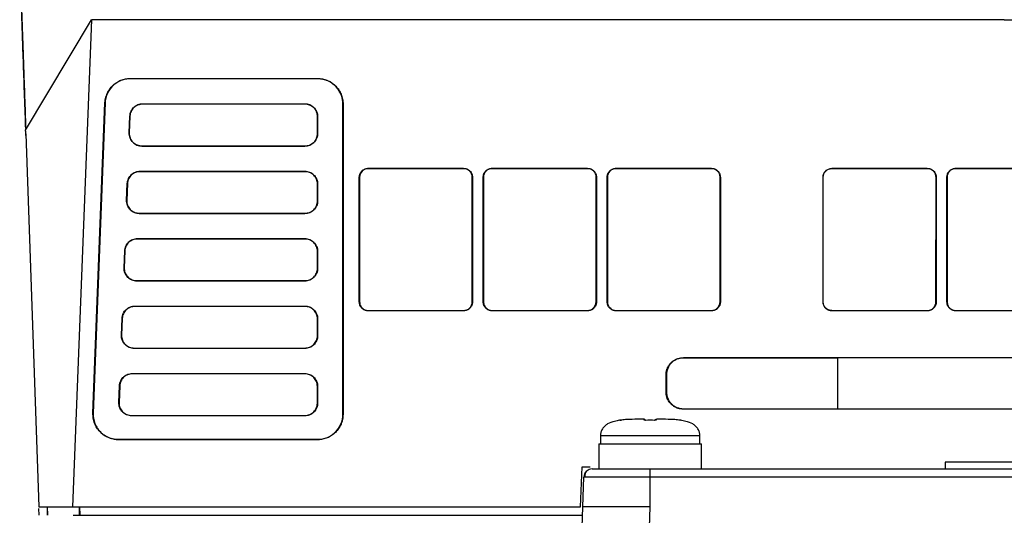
# Model space of a CAD drawing. Header units: millimetres. Extents: x -1111 to 1147, y -743 to 1146.
# Tile 48 of 203: x 102 to 219, y -486 to -428. Entities that reach past the tile are written whole.
import ezdxf

# ---------------------------------------------------------------- set-up
doc = ezdxf.new("R2010")
doc.units = ezdxf.units.MM

msp = doc.modelspace()

# ---------------------------------------------------------------- linework, layer by layer
at = {"color": 7, "linetype": 'Continuous', "lineweight": 25}
for p, q in [((103.004, -440.695), (110.825, -427.578)), ((110.825, -427.578), (108.599, -485.393)), ((219.102, -427.578), (110.825, -427.578)), ((219.102, -427.578), (327.38, -427.578)), ((115.443, -434.561), (137.652, -434.561)), ((115.443, -434.578), (115.443, -434.561)), ((137.652, -434.578), (115.443, -434.578)), ((137.652, -434.561), (137.652, -434.578)), ((111.011, -474.277), (112.428, -437.462)), ((112.446, -437.463), (111.028, -474.277)), ((112.428, -437.462), (112.446, -437.463)), ((116.887, -437.578), (136.152, -437.578)), ((116.887, -437.584), (116.887, -437.578)), ((136.152, -437.584), (116.887, -437.584)), ((136.152, -437.578), (136.152, -437.584)), ((140.652, -474.393), (140.652, -437.578)), ((140.652, -437.578), (140.669, -437.578)), ((140.669, -437.578), (140.669, -474.393)), ((115.311, -441.021), (115.388, -439.021)), ((115.395, -439.021), (115.319, -441.021)), ((115.395, -439.021), (115.388, -439.021)), ((137.644, -441.078), (137.645, -439.078)), ((137.645, -439.078), (137.652, -439.078)), ((137.652, -439.078), (137.652, -441.078)), ((103.054, -441.132), (104.599, -485.393)), ((103.061, -441.339), (103.054, -441.132)), ((115.311, -441.021), (115.319, -441.021)), ((137.652, -441.078), (137.644, -441.078)), ((116.81, -442.578), (116.81, -442.57)), ((116.81, -442.57), (136.152, -442.57)), ((136.152, -442.578), (116.81, -442.578)), ((136.152, -442.57), (136.152, -442.578)), ((116.579, -445.578), (136.152, -445.578)), ((116.579, -445.589), (116.579, -445.578)), ((136.152, -445.589), (116.579, -445.589)), ((136.152, -445.578), (136.152, -445.589)), ((143.652, -445.22), (154.972, -445.22)), ((143.652, -445.248), (143.652, -445.22)), ((154.972, -445.248), (143.652, -445.248)), ((154.972, -445.22), (154.972, -445.248)), ((158.352, -445.22), (169.672, -445.22)), ((158.352, -445.248), (158.352, -445.22)), ((169.672, -445.248), (158.352, -445.248)), ((169.672, -445.22), (169.672, -445.248)), ((173.052, -445.22), (184.372, -445.22)), ((173.052, -445.248), (173.052, -445.22)), ((184.372, -445.248), (173.052, -445.248)), ((184.372, -445.22), (184.372, -445.248)), ((198.652, -445.22), (209.972, -445.22)), ((198.652, -445.241), (198.652, -445.22)), ((209.972, -445.241), (198.652, -445.241)), ((209.972, -445.22), (209.972, -445.241)), ((213.352, -445.22), (224.672, -445.22)), ((213.352, -445.241), (213.352, -445.22)), ((224.672, -445.241), (213.352, -445.241)), ((115.003, -449.021), (115.08, -447.021)), ((115.091, -447.021), (115.016, -449.021)), ((115.091, -447.021), (115.08, -447.021)), ((137.639, -449.078), (137.64, -447.078)), ((137.64, -447.078), (137.652, -447.078)), ((137.652, -447.078), (137.652, -449.078)), ((142.599, -461.073), (142.599, -446.273)), ((142.599, -446.273), (142.628, -446.273)), ((142.628, -446.273), (142.637, -461.073)), ((155.987, -461.073), (155.996, -446.273)), ((155.996, -446.273), (156.024, -446.273)), ((156.024, -446.273), (156.024, -461.073)), ((157.299, -461.073), (157.299, -446.273)), ((157.299, -446.273), (157.328, -446.273)), ((157.328, -446.273), (157.337, -461.073)), ((170.687, -461.073), (170.696, -446.273)), ((170.696, -446.273), (170.724, -446.273)), ((170.724, -446.273), (170.724, -461.073)), ((171.999, -461.073), (171.999, -446.273)), ((171.999, -446.273), (172.028, -446.273)), ((172.028, -446.273), (172.037, -461.073)), ((185.387, -461.073), (185.396, -446.273)), ((185.396, -446.273), (185.424, -446.273)), ((185.424, -446.273), (185.424, -461.073)), ((197.599, -461.073), (197.599, -446.273)), ((197.599, -446.273), (197.62, -446.273)), ((197.629, -461.073), (197.62, -446.273)), ((210.994, -461.073), (211.003, -446.273)), ((211.003, -446.273), (211.024, -446.273)), ((211.024, -446.273), (211.024, -461.073)), ((212.299, -461.073), (212.299, -446.273)), ((212.299, -446.273), (212.32, -446.273)), ((212.32, -446.273), (212.329, -461.073)), ((115.003, -449.021), (115.016, -449.021)), ((137.652, -449.078), (137.639, -449.078)), ((116.502, -450.578), (116.502, -450.565)), ((116.502, -450.565), (136.152, -450.565)), ((136.152, -450.578), (116.502, -450.578)), ((136.152, -450.565), (136.152, -450.578)), ((116.271, -453.578), (136.152, -453.578)), ((116.271, -453.594), (116.271, -453.578)), ((136.152, -453.594), (116.271, -453.594)), ((136.152, -453.578), (136.152, -453.594)), ((114.695, -457.021), (114.772, -455.021)), ((114.788, -455.021), (114.713, -457.021)), ((114.788, -455.021), (114.772, -455.021)), ((137.634, -457.078), (137.635, -455.078)), ((137.635, -455.078), (137.652, -455.078)), ((137.652, -455.078), (137.652, -457.078)), ((114.695, -457.021), (114.713, -457.021)), ((137.652, -457.078), (137.634, -457.078)), ((116.194, -458.578), (116.194, -458.56)), ((116.194, -458.56), (136.152, -458.56)), ((136.152, -458.578), (116.194, -458.578)), ((136.152, -458.56), (136.152, -458.578)), ((142.637, -461.073), (142.599, -461.073)), ((156.024, -461.073), (155.987, -461.073)), ((157.337, -461.073), (157.299, -461.073)), ((170.724, -461.073), (170.687, -461.073)), ((172.037, -461.073), (171.999, -461.073)), ((185.424, -461.073), (185.387, -461.073)), ((197.629, -461.073), (197.599, -461.073)), ((211.024, -461.073), (210.994, -461.073)), ((212.329, -461.073), (212.299, -461.073)), ((115.963, -461.578), (136.152, -461.578)), ((115.963, -461.599), (115.963, -461.578)), ((136.152, -461.599), (115.963, -461.599)), ((136.152, -461.578), (136.152, -461.599)), ((143.652, -462.125), (143.652, -462.087)), ((143.652, -462.087), (154.972, -462.087)), ((154.972, -462.125), (143.652, -462.125)), ((154.972, -462.087), (154.972, -462.125)), ((158.352, -462.125), (158.352, -462.087)), ((158.352, -462.087), (169.672, -462.087)), ((169.672, -462.125), (158.352, -462.125)), ((169.672, -462.087), (169.672, -462.125)), ((173.052, -462.125), (173.052, -462.087)), ((173.052, -462.087), (184.372, -462.087)), ((184.372, -462.125), (173.052, -462.125)), ((184.372, -462.087), (184.372, -462.125)), ((198.652, -462.125), (198.652, -462.094)), ((198.652, -462.094), (209.972, -462.094)), ((209.972, -462.125), (198.652, -462.125)), ((209.972, -462.094), (209.972, -462.125)), ((213.352, -462.125), (213.352, -462.094)), ((213.352, -462.094), (224.672, -462.094)), ((224.672, -462.125), (213.352, -462.125)), ((114.387, -465.021), (114.464, -463.021)), ((114.485, -463.022), (114.41, -465.022)), ((114.485, -463.022), (114.464, -463.021)), ((137.629, -465.078), (137.63, -463.078)), ((137.63, -463.078), (137.652, -463.078)), ((137.652, -463.078), (137.652, -465.078)), ((114.387, -465.021), (114.41, -465.022)), ((137.652, -465.078), (137.629, -465.078)), ((115.886, -466.578), (115.886, -466.555)), ((115.886, -466.555), (136.152, -466.555)), ((136.152, -466.578), (115.886, -466.578)), ((136.152, -466.555), (136.152, -466.578)), ((181.034, -467.684), (257.034, -467.684)), ((181.034, -467.726), (181.034, -467.684)), ((199.329, -467.726), (181.034, -467.726)), ((238.876, -467.718), (199.329, -467.718)), ((199.329, -467.718), (199.329, -473.747)), ((115.655, -469.578), (136.152, -469.578)), ((115.655, -469.604), (115.655, -469.578)), ((136.152, -469.604), (115.655, -469.604)), ((136.152, -469.578), (136.152, -469.604)), ((178.982, -471.734), (178.982, -469.735)), ((179.024, -469.735), (178.982, -469.735)), ((179.024, -469.735), (179.026, -471.734)), ((114.079, -473.021), (114.156, -471.021)), ((114.182, -471.022), (114.106, -473.022)), ((114.182, -471.022), (114.156, -471.021)), ((137.624, -473.078), (137.626, -471.078)), ((137.626, -471.078), (137.652, -471.078)), ((137.652, -471.078), (137.652, -473.078)), ((179.026, -471.734), (178.982, -471.734)), ((114.079, -473.021), (114.106, -473.022)), ((137.652, -473.078), (137.624, -473.078)), ((181.034, -473.785), (181.034, -473.74)), ((181.034, -473.74), (199.329, -473.74)), ((257.034, -473.785), (181.034, -473.785)), ((199.329, -473.747), (238.876, -473.747)), ((111.028, -474.277), (111.011, -474.277)), ((115.578, -474.578), (115.578, -474.55)), ((115.578, -474.55), (136.152, -474.55)), ((136.152, -474.578), (115.578, -474.578)), ((136.152, -474.55), (136.152, -474.578)), ((140.669, -474.393), (140.652, -474.393)), ((176.304, -474.983), (176.25, -474.983)), ((176.309, -474.983), (176.251, -474.983)), ((177.946, -474.983), (177.888, -474.983)), ((177.945, -474.983), (177.89, -474.983)), ((114.026, -477.41), (114.026, -477.393)), ((114.026, -477.393), (137.652, -477.393)), ((137.652, -477.41), (114.026, -477.41)), ((137.652, -477.393), (137.652, -477.41)), ((171.197, -476.955), (171.197, -477.893)), ((182.997, -477.893), (182.997, -476.955)), ((170.997, -477.893), (170.997, -480.893)), ((170.997, -477.893), (183.197, -477.893)), ((183.197, -480.893), (183.197, -477.893)), ((168.852, -485.393), (169.018, -480.643)), ((169.018, -480.643), (169.98, -480.643)), ((177.097, -480.893), (261.107, -480.893)), ((177.097, -481.858), (177.097, -480.893)), ((212.102, -480.093), (212.102, -480.894)), ((169.102, -485.393), (169.226, -481.858)), ((177.097, -485.393), (177.097, -481.858)), ((261.107, -481.858), (177.097, -481.858)), ((104.599, -485.393), (108.599, -485.393)), ((104.634, -486.393), (104.605, -485.568)), ((105.625, -486.128), (105.599, -485.393)), ((105.625, -486.393), (105.625, -485.393)), ((105.66, -486.393), (105.625, -485.393)), ((108.599, -485.393), (168.852, -485.393)), ((109.404, -485.393), (109.457, -486.393)), ((109.449, -486.393), (109.404, -485.393)), ((109.404, -486.393), (109.404, -485.393)), ((168.872, -491.97), (169.102, -485.393)), ((176.877, -491.691), (177.097, -485.393)), ((108.652, -486.393), (169.067, -486.393))]:
    msp.add_line(p, q, dxfattribs=at)
at = {"color": 250, "linetype": 'Continuous', "lineweight": 25}
for p, q in [((180.724, -475.118), (180.713, -475.122)), ((182.997, -476.955), (171.197, -476.955))]:
    msp.add_line(p, q, dxfattribs=at)
at = {"color": 7, "linetype": 'Continuous', "lineweight": 25, "flags": 128}
for points in [[(176.574, -475.122), (176.575, -475.12), (176.575, -475.118), (176.576, -475.118), (176.576, -475.118)], [(177.62, -475.122), (177.62, -475.12), (177.619, -475.118), (177.618, -475.118), (177.618, -475.118)], [(170.225, -480.893), (170.034, -480.911), (169.863, -480.961)]]:
    msp.add_lwpolyline(points, dxfattribs=at)
at = {"color": 7, "linetype": 'Continuous', "lineweight": 25}
for centre, radius, start, end in [((173.507, -475.313), 0.2, 71.51196, 100.65721), ((170.225, -481.893), 1, 130.24451, 178)]:
    msp.add_arc(centre, radius, start, end, dxfattribs=at)
at = {"color": 250, "linetype": 'Continuous', "lineweight": 25}
for centre, radius, start, end in [((176.411, -475.281), 0.195, 60.64115, 93.31371), ((177.783, -475.281), 0.195, 86.68756, 118.91256), ((180.673, -475.317), 0.2, 78.30868, 86.27611)]:
    msp.add_arc(centre, radius, start, end, dxfattribs=at)
at = {"color": 7, "linetype": 'Continuous', "lineweight": 25}
for points, knots in [([(102.317, -420.04), (102.321, -420.163), (102.33, -420.407), (102.343, -420.788), (102.357, -421.179), (102.371, -421.581), (102.385, -421.994), (102.4, -422.417), (102.415, -422.852), (102.431, -423.297), (102.447, -423.752), (102.463, -424.219), (102.48, -424.696), (102.497, -425.184), (102.514, -425.683), (102.532, -426.192), (102.55, -426.712), (102.569, -427.243), (102.588, -427.785), (102.612, -428.494), (102.644, -429.385), (102.682, -430.474), (102.721, -431.599), (102.762, -432.761), (102.803, -433.96), (102.846, -435.196), (102.891, -436.467), (102.936, -437.776), (102.983, -439.118), (103.016, -440.044), (103.032, -440.507)], [0, 0, 0, 0, 0.0273652, 0.0547303, 0.0820955, 0.1094607, 0.1368259, 0.164191, 0.1915563, 0.2189215, 0.2462867, 0.273652, 0.3010174, 0.3283827, 0.3557482, 0.3831136, 0.4104792, 0.4378447, 0.4652104, 0.4925761, 0.5433198, 0.5940634, 0.6448069, 0.6955501, 0.746293, 0.7970355, 0.8477775, 0.8985189, 0.9492598, 1, 1, 1, 1]), ([(103.032, -440.507), (103.029, -440.426), (102.976, -438.913), (102.879, -436.137), (102.749, -432.407), (102.651, -429.601), (102.561, -427.017), (102.478, -424.651), (102.406, -422.602), (102.356, -421.163), (102.336, -420.588), (102.327, -420.326)], [0, 0, 0, 0, 0.0086714, 0.1631288, 0.3175862, 0.4720436, 0.549269, 0.7037264, 0.8581838, 0.9354092, 1, 1, 1, 1]), ([(112.428, -437.462), (112.431, -437.406), (112.437, -437.293), (112.458, -437.126), (112.488, -436.96), (112.527, -436.797), (112.575, -436.636), (112.632, -436.478), (112.752, -436.195), (112.975, -435.807), (113.358, -435.371), (113.81, -435.017), (114.234, -434.801), (114.593, -434.677), (114.871, -434.61), (115.156, -434.569), (115.347, -434.564), (115.443, -434.561)], [0, 0, 0, 0, 0.0367561, 0.0732269, 0.1095258, 0.1457681, 0.1820695, 0.218545, 0.2553081, 0.3813087, 0.5070822, 0.629471, 0.7519152, 0.8140416, 0.8757209, 0.9375195, 1, 1, 1, 1]), ([(115.443, -434.578), (115.134, -434.578), (114.795, -434.627), (114.111, -434.866), (113.766, -435.059), (113.163, -435.588), (112.906, -435.925), (112.555, -436.67), (112.461, -437.075), (112.446, -437.463)], [0, 0, 0, 0, 0.25, 0.25, 0.5, 0.5, 0.75, 0.75, 1, 1, 1, 1]), ([(137.652, -434.561), (137.71, -434.562), (137.826, -434.564), (137.998, -434.579), (138.169, -434.603), (138.337, -434.638), (138.504, -434.682), (138.669, -434.736), (138.962, -434.85), (139.366, -435.069), (139.821, -435.452), (140.192, -435.909), (140.417, -436.341), (140.548, -436.708), (140.618, -436.993), (140.661, -437.284), (140.667, -437.48), (140.669, -437.578)], [0, 0, 0, 0, 0.03678573, 0.07327097, 0.10957559, 0.14582127, 0.18213028, 0.21862424, 0.25542296, 0.38148536, 0.50735351, 0.62963215, 0.75199339, 0.81409773, 0.87573918, 0.93751031, 1, 1, 1, 1]), ([(140.652, -437.578), (140.652, -437.261), (140.601, -436.913), (140.348, -436.212), (140.145, -435.86), (139.588, -435.25), (139.235, -434.996), (138.463, -434.66), (138.046, -434.578), (137.652, -434.578)], [0, 0, 0, 0, 0.25, 0.25, 0.5, 0.5, 0.75, 0.75, 1, 1, 1, 1]), ([(115.388, -439.021), (115.395, -438.827), (115.442, -438.624), (115.618, -438.252), (115.747, -438.083), (116.048, -437.819), (116.221, -437.722), (116.563, -437.603), (116.732, -437.578), (116.887, -437.578)], [0, 0, 0, 0, 0.25, 0.25, 0.5, 0.5, 0.75, 0.75, 1, 1, 1, 1]), ([(116.887, -437.584), (116.694, -437.584), (116.506, -437.621), (116.24, -437.728), (116.156, -437.772), (115.996, -437.875), (115.92, -437.936), (115.714, -438.133), (115.602, -438.293), (115.447, -438.639), (115.402, -438.829), (115.395, -439.021)], [0, 0, 0, 0, 0.25, 0.25, 0.375, 0.375, 0.5, 0.5, 0.75, 0.75, 1, 1, 1, 1]), ([(136.152, -437.578), (136.31, -437.578), (136.484, -437.604), (136.835, -437.73), (137.011, -437.832), (137.316, -438.11), (137.443, -438.287), (137.611, -438.673), (137.652, -438.881), (137.652, -439.078)], [0, 0, 0, 0, 0.25, 0.25, 0.5, 0.5, 0.75, 0.75, 1, 1, 1, 1]), ([(137.645, -439.078), (137.645, -438.98), (137.635, -438.883), (137.598, -438.692), (137.569, -438.597), (137.494, -438.416), (137.448, -438.331), (137.34, -438.168), (137.277, -438.091), (137.071, -437.885), (136.904, -437.773), (136.545, -437.624), (136.349, -437.584), (136.152, -437.584)], [0, 0, 0, 0, 0.125, 0.125, 0.25, 0.25, 0.375, 0.375, 0.5, 0.5, 0.75, 0.75, 1, 1, 1, 1]), ([(103.032, -440.507), (103.032, -440.515), (103.032, -440.53), (103.029, -440.562), (103.023, -440.6), (103.015, -440.644), (103.008, -440.678), (103.004, -440.695)], [0, 0, 0, 0, 0.2006917, 0.3995306, 0.5980286, 0.7976944, 1, 1, 1, 1]), ([(103.054, -441.132), (103.052, -441.105), (103.05, -441.051), (103.045, -440.973), (103.037, -440.897), (103.028, -440.824), (103.017, -440.756), (103.009, -440.715), (103.004, -440.695)], [0, 0, 0, 0, 0.1569449, 0.3184369, 0.4840461, 0.6532532, 0.8254594, 1, 1, 1, 1]), ([(116.81, -442.578), (116.647, -442.578), (116.469, -442.552), (116.109, -442.419), (115.93, -442.311), (115.622, -442.019), (115.496, -441.834), (115.337, -441.434), (115.303, -441.22), (115.311, -441.021)], [0, 0, 0, 0, 0.25, 0.25, 0.5, 0.5, 0.75, 0.75, 1, 1, 1, 1]), ([(115.319, -441.021), (115.315, -441.122), (115.321, -441.221), (115.354, -441.418), (115.38, -441.516), (115.451, -441.703), (115.496, -441.792), (115.603, -441.96), (115.666, -442.04), (115.873, -442.256), (116.041, -442.372), (116.408, -442.528), (116.608, -442.57), (116.81, -442.57)], [0, 0, 0, 0, 0.125, 0.125, 0.25, 0.25, 0.375, 0.375, 0.5, 0.5, 0.75, 0.75, 1, 1, 1, 1]), ([(137.652, -441.078), (137.652, -441.276), (137.611, -441.484), (137.443, -441.87), (137.316, -442.047), (137.011, -442.325), (136.835, -442.427), (136.484, -442.553), (136.31, -442.578), (136.152, -442.578)], [0, 0, 0, 0, 0.25, 0.25, 0.5, 0.5, 0.75, 0.75, 1, 1, 1, 1]), ([(136.152, -442.57), (136.25, -442.57), (136.347, -442.56), (136.538, -442.522), (136.632, -442.494), (136.813, -442.419), (136.898, -442.373), (137.06, -442.265), (137.137, -442.202), (137.344, -441.996), (137.455, -441.83), (137.604, -441.471), (137.644, -441.275), (137.644, -441.078)], [0, 0, 0, 0, 0.125, 0.125, 0.25, 0.25, 0.375, 0.375, 0.5, 0.5, 0.75, 0.75, 1, 1, 1, 1]), ([(115.08, -447.021), (115.087, -446.827), (115.135, -446.624), (115.31, -446.252), (115.439, -446.083), (115.74, -445.819), (115.913, -445.722), (116.255, -445.603), (116.424, -445.578), (116.579, -445.578)], [0, 0, 0, 0, 0.25, 0.25, 0.5, 0.5, 0.75, 0.75, 1, 1, 1, 1]), ([(116.579, -445.589), (116.387, -445.589), (116.199, -445.626), (115.934, -445.733), (115.85, -445.776), (115.691, -445.879), (115.615, -445.939), (115.41, -446.137), (115.298, -446.296), (115.143, -446.641), (115.099, -446.83), (115.091, -447.021)], [0, 0, 0, 0, 0.25, 0.25, 0.375, 0.375, 0.5, 0.5, 0.75, 0.75, 1, 1, 1, 1]), ([(136.152, -445.578), (136.31, -445.578), (136.484, -445.604), (136.835, -445.73), (137.011, -445.832), (137.316, -446.11), (137.443, -446.287), (137.611, -446.673), (137.652, -446.881), (137.652, -447.078)], [0, 0, 0, 0, 0.25, 0.25, 0.5, 0.5, 0.75, 0.75, 1, 1, 1, 1]), ([(137.64, -447.078), (137.64, -446.98), (137.631, -446.883), (137.593, -446.693), (137.564, -446.599), (137.49, -446.418), (137.444, -446.333), (137.336, -446.171), (137.273, -446.094), (137.068, -445.888), (136.902, -445.777), (136.544, -445.629), (136.348, -445.589), (136.152, -445.589)], [0, 0, 0, 0, 0.125, 0.125, 0.25, 0.25, 0.375, 0.375, 0.5, 0.5, 0.75, 0.75, 1, 1, 1, 1]), ([(142.599, -446.273), (142.6, -446.238), (142.602, -446.168), (142.618, -446.064), (142.644, -445.963), (142.692, -445.832), (142.775, -445.677), (142.909, -445.518), (143.069, -445.388), (143.25, -445.293), (143.447, -445.231), (143.583, -445.224), (143.652, -445.22)], [0, 0, 0, 0, 0.0637366, 0.1268372, 0.1899381, 0.2536753, 0.3799464, 0.5062891, 0.629222, 0.7521486, 0.875892, 1, 1, 1, 1]), ([(143.652, -445.248), (143.516, -445.248), (143.384, -445.275), (143.136, -445.378), (143.022, -445.454), (142.739, -445.737), (142.628, -446.002), (142.628, -446.273)], [0, 0, 0, 0, 0.25, 0.25, 0.5, 0.5, 1, 1, 1, 1]), ([(154.972, -445.22), (155.007, -445.221), (155.077, -445.223), (155.18, -445.239), (155.282, -445.265), (155.413, -445.313), (155.567, -445.396), (155.727, -445.53), (155.857, -445.69), (155.951, -445.871), (156.013, -446.068), (156.02, -446.204), (156.024, -446.273)], [0, 0, 0, 0, 0.0637274, 0.1268201, 0.189916, 0.2536533, 0.3799041, 0.5062526, 0.6291795, 0.752129, 0.8758792, 1, 1, 1, 1]), ([(155.996, -446.273), (155.996, -446.137), (155.969, -446.005), (155.867, -445.757), (155.791, -445.643), (155.507, -445.36), (155.242, -445.248), (154.972, -445.248)], [0, 0, 0, 0, 0.25, 0.25, 0.5, 0.5, 1, 1, 1, 1]), ([(157.299, -446.273), (157.3, -446.238), (157.302, -446.168), (157.318, -446.064), (157.344, -445.963), (157.392, -445.832), (157.475, -445.677), (157.609, -445.518), (157.769, -445.388), (157.95, -445.293), (158.147, -445.231), (158.283, -445.224), (158.352, -445.22)], [0, 0, 0, 0, 0.0637366, 0.1268372, 0.1899381, 0.2536753, 0.3799464, 0.5062891, 0.629222, 0.7521486, 0.875892, 1, 1, 1, 1]), ([(158.352, -445.248), (158.216, -445.248), (158.084, -445.275), (157.836, -445.378), (157.722, -445.454), (157.439, -445.737), (157.328, -446.002), (157.328, -446.273)], [0, 0, 0, 0, 0.25, 0.25, 0.5, 0.5, 1, 1, 1, 1]), ([(169.672, -445.22), (169.707, -445.221), (169.777, -445.223), (169.88, -445.239), (169.982, -445.265), (170.113, -445.313), (170.267, -445.396), (170.427, -445.53), (170.557, -445.69), (170.651, -445.871), (170.713, -446.068), (170.72, -446.204), (170.724, -446.273)], [0, 0, 0, 0, 0.0637274, 0.1268201, 0.189916, 0.2536533, 0.3799041, 0.5062526, 0.6291796, 0.752129, 0.8758792, 1, 1, 1, 1]), ([(170.696, -446.273), (170.696, -446.137), (170.669, -446.005), (170.567, -445.757), (170.491, -445.643), (170.207, -445.36), (169.942, -445.248), (169.672, -445.248)], [0, 0, 0, 0, 0.25, 0.25, 0.5, 0.5, 1, 1, 1, 1]), ([(171.999, -446.273), (172, -446.238), (172.002, -446.168), (172.018, -446.064), (172.044, -445.963), (172.092, -445.832), (172.175, -445.677), (172.309, -445.518), (172.469, -445.388), (172.65, -445.293), (172.847, -445.231), (172.983, -445.224), (173.052, -445.22)], [0, 0, 0, 0, 0.0637366, 0.1268372, 0.1899381, 0.2536753, 0.3799464, 0.5062891, 0.629222, 0.7521486, 0.875892, 1, 1, 1, 1]), ([(173.052, -445.248), (172.916, -445.248), (172.784, -445.275), (172.536, -445.378), (172.422, -445.454), (172.139, -445.737), (172.028, -446.002), (172.028, -446.273)], [0, 0, 0, 0, 0.25, 0.25, 0.5, 0.5, 1, 1, 1, 1]), ([(184.372, -445.22), (184.407, -445.221), (184.477, -445.223), (184.58, -445.239), (184.682, -445.265), (184.813, -445.313), (184.967, -445.396), (185.127, -445.53), (185.257, -445.69), (185.351, -445.871), (185.413, -446.068), (185.42, -446.204), (185.424, -446.273)], [0, 0, 0, 0, 0.0637274, 0.1268201, 0.189916, 0.2536533, 0.3799041, 0.5062526, 0.6291795, 0.752129, 0.8758792, 1, 1, 1, 1]), ([(185.396, -446.273), (185.396, -446.137), (185.369, -446.005), (185.267, -445.757), (185.191, -445.643), (184.907, -445.36), (184.642, -445.248), (184.372, -445.248)], [0, 0, 0, 0, 0.25, 0.25, 0.5, 0.5, 1, 1, 1, 1]), ([(197.599, -446.273), (197.6, -446.238), (197.602, -446.168), (197.618, -446.064), (197.644, -445.963), (197.692, -445.832), (197.775, -445.677), (197.909, -445.518), (198.069, -445.388), (198.25, -445.293), (198.447, -445.231), (198.583, -445.224), (198.652, -445.22)], [0, 0, 0, 0, 0.0637366, 0.1268372, 0.1899381, 0.2536753, 0.3799464, 0.5062891, 0.629222, 0.7521486, 0.875892, 1, 1, 1, 1]), ([(197.62, -446.273), (197.62, -446.136), (197.647, -446.003), (197.751, -445.753), (197.827, -445.638), (198.018, -445.448), (198.133, -445.371), (198.381, -445.268), (198.517, -445.241), (198.652, -445.241)], [0, 0, 0, 0, 0.25, 0.25, 0.5, 0.5, 0.75, 0.75, 1, 1, 1, 1]), ([(209.972, -445.22), (210.007, -445.221), (210.077, -445.223), (210.18, -445.239), (210.282, -445.265), (210.413, -445.313), (210.567, -445.396), (210.727, -445.53), (210.857, -445.69), (210.951, -445.871), (211.013, -446.068), (211.02, -446.204), (211.024, -446.273)], [0, 0, 0, 0, 0.0637274, 0.1268201, 0.189916, 0.2536533, 0.3799041, 0.5062526, 0.6291795, 0.752129, 0.8758792, 1, 1, 1, 1]), ([(211.003, -446.273), (211.003, -446.136), (210.976, -446.003), (210.873, -445.753), (210.796, -445.639), (210.511, -445.353), (210.244, -445.241), (209.972, -445.241)], [0, 0, 0, 0, 0.25, 0.25, 0.5, 0.5, 1, 1, 1, 1]), ([(212.299, -446.273), (212.3, -446.238), (212.302, -446.168), (212.318, -446.064), (212.344, -445.963), (212.392, -445.832), (212.475, -445.677), (212.609, -445.518), (212.769, -445.388), (212.95, -445.293), (213.147, -445.231), (213.283, -445.224), (213.352, -445.22)], [0, 0, 0, 0, 0.0637366, 0.1268372, 0.1899381, 0.2536753, 0.3799464, 0.5062891, 0.629222, 0.7521486, 0.875892, 1, 1, 1, 1]), ([(213.352, -445.241), (213.215, -445.241), (213.082, -445.268), (212.832, -445.371), (212.718, -445.448), (212.432, -445.733), (212.32, -446), (212.32, -446.273)], [0, 0, 0, 0, 0.25, 0.25, 0.5, 0.5, 1, 1, 1, 1]), ([(116.502, -450.578), (116.339, -450.578), (116.161, -450.552), (115.801, -450.419), (115.622, -450.311), (115.314, -450.019), (115.188, -449.834), (115.029, -449.434), (114.995, -449.22), (115.003, -449.021)], [0, 0, 0, 0, 0.25, 0.25, 0.5, 0.5, 0.75, 0.75, 1, 1, 1, 1]), ([(115.016, -449.021), (115.012, -449.122), (115.018, -449.221), (115.05, -449.417), (115.077, -449.514), (115.148, -449.701), (115.192, -449.789), (115.299, -449.958), (115.361, -450.037), (115.568, -450.252), (115.736, -450.368), (116.101, -450.523), (116.301, -450.565), (116.502, -450.565)], [0, 0, 0, 0, 0.125, 0.125, 0.25, 0.25, 0.375, 0.375, 0.5, 0.5, 0.75, 0.75, 1, 1, 1, 1]), ([(137.652, -449.078), (137.652, -449.276), (137.611, -449.484), (137.443, -449.87), (137.316, -450.047), (137.011, -450.325), (136.835, -450.427), (136.484, -450.553), (136.31, -450.578), (136.152, -450.578)], [0, 0, 0, 0, 0.25, 0.25, 0.5, 0.5, 0.75, 0.75, 1, 1, 1, 1]), ([(136.152, -450.565), (136.25, -450.565), (136.346, -450.555), (136.536, -450.517), (136.631, -450.489), (136.811, -450.414), (136.896, -450.369), (137.058, -450.261), (137.134, -450.198), (137.34, -449.993), (137.451, -449.827), (137.599, -449.47), (137.639, -449.275), (137.639, -449.078)], [0, 0, 0, 0, 0.125, 0.125, 0.25, 0.25, 0.375, 0.375, 0.5, 0.5, 0.75, 0.75, 1, 1, 1, 1]), ([(114.772, -455.021), (114.779, -454.827), (114.827, -454.624), (115.002, -454.252), (115.131, -454.083), (115.432, -453.819), (115.605, -453.722), (115.947, -453.603), (116.116, -453.578), (116.271, -453.578)], [0, 0, 0, 0, 0.25, 0.25, 0.5, 0.5, 0.75, 0.75, 1, 1, 1, 1]), ([(116.271, -453.594), (116.08, -453.594), (115.892, -453.631), (115.628, -453.737), (115.544, -453.781), (115.386, -453.883), (115.31, -453.943), (115.106, -454.14), (114.995, -454.298), (114.84, -454.642), (114.796, -454.83), (114.788, -455.021)], [0, 0, 0, 0, 0.25, 0.25, 0.375, 0.375, 0.5, 0.5, 0.75, 0.75, 1, 1, 1, 1]), ([(136.152, -453.578), (136.31, -453.578), (136.484, -453.604), (136.835, -453.73), (137.011, -453.832), (137.316, -454.11), (137.443, -454.287), (137.611, -454.673), (137.652, -454.881), (137.652, -455.078)], [0, 0, 0, 0, 0.25, 0.25, 0.5, 0.5, 0.75, 0.75, 1, 1, 1, 1]), ([(137.635, -455.078), (137.635, -454.98), (137.626, -454.884), (137.588, -454.695), (137.56, -454.6), (137.485, -454.421), (137.44, -454.335), (137.332, -454.174), (137.27, -454.098), (137.065, -453.892), (136.899, -453.782), (136.542, -453.633), (136.348, -453.594), (136.152, -453.594)], [0, 0, 0, 0, 0.125, 0.125, 0.25, 0.25, 0.375, 0.375, 0.5, 0.5, 0.75, 0.75, 1, 1, 1, 1]), ([(116.194, -458.578), (116.031, -458.578), (115.853, -458.552), (115.493, -458.419), (115.314, -458.311), (115.006, -458.019), (114.88, -457.834), (114.721, -457.434), (114.687, -457.22), (114.695, -457.021)], [0, 0, 0, 0, 0.25, 0.25, 0.5, 0.5, 0.75, 0.75, 1, 1, 1, 1]), ([(114.713, -457.021), (114.709, -457.122), (114.715, -457.22), (114.747, -457.416), (114.773, -457.513), (114.844, -457.699), (114.889, -457.787), (114.995, -457.955), (115.057, -458.034), (115.263, -458.248), (115.431, -458.364), (115.794, -458.519), (115.993, -458.56), (116.194, -458.56)], [0, 0, 0, 0, 0.125, 0.125, 0.25, 0.25, 0.375, 0.375, 0.5, 0.5, 0.75, 0.75, 1, 1, 1, 1]), ([(137.652, -457.078), (137.652, -457.276), (137.611, -457.484), (137.443, -457.87), (137.316, -458.047), (137.011, -458.325), (136.835, -458.427), (136.484, -458.553), (136.31, -458.578), (136.152, -458.578)], [0, 0, 0, 0, 0.25, 0.25, 0.5, 0.5, 0.75, 0.75, 1, 1, 1, 1]), ([(136.152, -458.56), (136.25, -458.56), (136.346, -458.55), (136.535, -458.513), (136.629, -458.484), (136.808, -458.41), (136.894, -458.365), (137.055, -458.257), (137.131, -458.195), (137.336, -457.99), (137.446, -457.825), (137.594, -457.469), (137.634, -457.274), (137.634, -457.078)], [0, 0, 0, 0, 0.125, 0.125, 0.25, 0.25, 0.375, 0.375, 0.5, 0.5, 0.75, 0.75, 1, 1, 1, 1]), ([(143.652, -462.125), (143.617, -462.124), (143.547, -462.122), (143.443, -462.106), (143.342, -462.08), (143.211, -462.033), (143.056, -461.949), (142.897, -461.816), (142.767, -461.656), (142.672, -461.474), (142.61, -461.278), (142.603, -461.141), (142.599, -461.073)], [0, 0, 0, 0, 0.06372697, 0.12681921, 0.18991492, 0.25365217, 0.37990208, 0.50625104, 0.62917761, 0.7521281, 0.87587862, 1, 1, 1, 1]), ([(142.637, -461.073), (142.637, -461.207), (142.663, -461.338), (142.765, -461.584), (142.841, -461.696), (143.121, -461.977), (143.384, -462.087), (143.652, -462.087)], [0, 0, 0, 0, 0.25, 0.25, 0.5, 0.5, 1, 1, 1, 1]), ([(156.024, -461.073), (156.023, -461.108), (156.021, -461.178), (156.005, -461.281), (155.979, -461.383), (155.932, -461.514), (155.848, -461.668), (155.715, -461.827), (155.555, -461.958), (155.374, -462.052), (155.177, -462.114), (155.04, -462.121), (154.972, -462.125)], [0, 0, 0, 0, 0.0637358, 0.126836, 0.1899368, 0.2536743, 0.3799448, 0.5062876, 0.6292216, 0.7521485, 0.8758926, 1, 1, 1, 1]), ([(154.972, -462.087), (155.106, -462.087), (155.237, -462.061), (155.483, -461.959), (155.595, -461.884), (155.876, -461.603), (155.986, -461.341), (155.987, -461.073)], [0, 0, 0, 0, 0.25, 0.25, 0.5, 0.5, 1, 1, 1, 1]), ([(158.352, -462.125), (158.317, -462.124), (158.247, -462.122), (158.143, -462.106), (158.042, -462.08), (157.911, -462.033), (157.756, -461.949), (157.597, -461.816), (157.467, -461.656), (157.372, -461.474), (157.31, -461.278), (157.303, -461.141), (157.299, -461.073)], [0, 0, 0, 0, 0.063727, 0.1268192, 0.1899149, 0.2536522, 0.3799021, 0.506251, 0.6291776, 0.7521281, 0.8758786, 1, 1, 1, 1]), ([(157.337, -461.073), (157.337, -461.207), (157.363, -461.338), (157.465, -461.584), (157.541, -461.696), (157.821, -461.977), (158.084, -462.087), (158.352, -462.087)], [0, 0, 0, 0, 0.25, 0.25, 0.5, 0.5, 1, 1, 1, 1]), ([(170.724, -461.073), (170.723, -461.108), (170.721, -461.178), (170.705, -461.281), (170.679, -461.383), (170.632, -461.514), (170.548, -461.668), (170.415, -461.827), (170.255, -461.958), (170.074, -462.052), (169.877, -462.114), (169.74, -462.121), (169.672, -462.125)], [0, 0, 0, 0, 0.0637358, 0.126836, 0.1899368, 0.2536743, 0.3799448, 0.5062876, 0.6292216, 0.7521485, 0.8758926, 1, 1, 1, 1]), ([(169.672, -462.087), (169.806, -462.087), (169.937, -462.061), (170.183, -461.959), (170.295, -461.884), (170.576, -461.603), (170.686, -461.341), (170.687, -461.073)], [0, 0, 0, 0, 0.25, 0.25, 0.5, 0.5, 1, 1, 1, 1]), ([(173.052, -462.125), (173.017, -462.124), (172.947, -462.122), (172.843, -462.106), (172.742, -462.08), (172.611, -462.033), (172.456, -461.949), (172.297, -461.816), (172.167, -461.656), (172.072, -461.474), (172.01, -461.278), (172.003, -461.141), (171.999, -461.073)], [0, 0, 0, 0, 0.063727, 0.1268192, 0.1899149, 0.2536522, 0.3799021, 0.506251, 0.6291776, 0.7521281, 0.8758786, 1, 1, 1, 1]), ([(172.037, -461.073), (172.037, -461.207), (172.063, -461.338), (172.165, -461.584), (172.241, -461.696), (172.521, -461.977), (172.784, -462.087), (173.052, -462.087)], [0, 0, 0, 0, 0.25, 0.25, 0.5, 0.5, 1, 1, 1, 1]), ([(185.424, -461.073), (185.423, -461.108), (185.421, -461.178), (185.405, -461.281), (185.379, -461.383), (185.332, -461.514), (185.248, -461.668), (185.115, -461.827), (184.955, -461.958), (184.774, -462.052), (184.577, -462.114), (184.44, -462.121), (184.372, -462.125)], [0, 0, 0, 0, 0.0637358, 0.126836, 0.1899368, 0.2536743, 0.3799448, 0.5062876, 0.6292216, 0.7521485, 0.8758926, 1, 1, 1, 1]), ([(184.372, -462.087), (184.506, -462.087), (184.637, -462.061), (184.883, -461.959), (184.995, -461.884), (185.276, -461.603), (185.386, -461.341), (185.387, -461.073)], [0, 0, 0, 0, 0.25, 0.25, 0.5, 0.5, 1, 1, 1, 1]), ([(198.652, -462.125), (198.617, -462.124), (198.547, -462.122), (198.443, -462.106), (198.342, -462.08), (198.211, -462.033), (198.056, -461.949), (197.897, -461.816), (197.767, -461.656), (197.672, -461.474), (197.61, -461.278), (197.603, -461.141), (197.599, -461.073)], [0, 0, 0, 0, 0.063727, 0.1268192, 0.1899149, 0.2536522, 0.3799021, 0.506251, 0.6291776, 0.7521281, 0.8758786, 1, 1, 1, 1]), ([(198.652, -462.094), (198.517, -462.094), (198.384, -462.068), (198.137, -461.965), (198.023, -461.889), (197.835, -461.701), (197.758, -461.587), (197.656, -461.341), (197.63, -461.206), (197.629, -461.073)], [0, 0, 0, 0, 0.25, 0.25, 0.5, 0.5, 0.75, 0.75, 1, 1, 1, 1]), ([(211.024, -461.073), (211.023, -461.108), (211.021, -461.178), (211.005, -461.281), (210.979, -461.383), (210.932, -461.514), (210.848, -461.668), (210.715, -461.827), (210.555, -461.958), (210.374, -462.052), (210.177, -462.114), (210.04, -462.121), (209.972, -462.125)], [0, 0, 0, 0, 0.0637358, 0.126836, 0.1899368, 0.2536743, 0.3799448, 0.5062876, 0.6292216, 0.7521485, 0.8758926, 1, 1, 1, 1]), ([(209.972, -462.094), (210.107, -462.094), (210.239, -462.068), (210.486, -461.965), (210.6, -461.89), (210.883, -461.607), (210.994, -461.343), (210.994, -461.073)], [0, 0, 0, 0, 0.25, 0.25, 0.5, 0.5, 1, 1, 1, 1]), ([(213.352, -462.125), (213.317, -462.124), (213.247, -462.122), (213.143, -462.106), (213.042, -462.08), (212.911, -462.033), (212.756, -461.949), (212.597, -461.816), (212.467, -461.656), (212.372, -461.474), (212.31, -461.278), (212.303, -461.141), (212.299, -461.073)], [0, 0, 0, 0, 0.063727, 0.1268192, 0.1899149, 0.2536522, 0.3799021, 0.506251, 0.6291776, 0.7521281, 0.8758786, 1, 1, 1, 1]), ([(212.329, -461.073), (212.33, -461.208), (212.356, -461.34), (212.459, -461.587), (212.535, -461.701), (212.817, -461.983), (213.082, -462.094), (213.352, -462.094)], [0, 0, 0, 0, 0.25, 0.25, 0.5, 0.5, 1, 1, 1, 1]), ([(114.464, -463.021), (114.471, -462.827), (114.519, -462.624), (114.694, -462.252), (114.823, -462.083), (115.124, -461.819), (115.297, -461.722), (115.639, -461.603), (115.808, -461.578), (115.963, -461.578)], [0, 0, 0, 0, 0.25, 0.25, 0.5, 0.5, 0.75, 0.75, 1, 1, 1, 1]), ([(115.963, -461.599), (115.772, -461.599), (115.586, -461.635), (115.322, -461.742), (115.239, -461.785), (115.081, -461.887), (115.006, -461.947), (114.802, -462.143), (114.691, -462.301), (114.537, -462.644), (114.493, -462.831), (114.485, -463.022)], [0, 0, 0, 0, 0.25, 0.25, 0.375, 0.375, 0.5, 0.5, 0.75, 0.75, 1, 1, 1, 1]), ([(136.152, -461.578), (136.31, -461.578), (136.484, -461.604), (136.835, -461.73), (137.011, -461.832), (137.316, -462.11), (137.443, -462.287), (137.611, -462.673), (137.652, -462.881), (137.652, -463.078)], [0, 0, 0, 0, 0.25, 0.25, 0.5, 0.5, 0.75, 0.75, 1, 1, 1, 1]), ([(137.63, -463.078), (137.63, -462.981), (137.621, -462.885), (137.583, -462.696), (137.555, -462.602), (137.481, -462.423), (137.436, -462.338), (137.329, -462.177), (137.266, -462.101), (137.062, -461.896), (136.897, -461.786), (136.541, -461.638), (136.347, -461.599), (136.152, -461.599)], [0, 0, 0, 0, 0.125, 0.125, 0.25, 0.25, 0.375, 0.375, 0.5, 0.5, 0.75, 0.75, 1, 1, 1, 1]), ([(115.886, -466.578), (115.724, -466.578), (115.545, -466.552), (115.185, -466.419), (115.006, -466.311), (114.698, -466.019), (114.572, -465.834), (114.413, -465.434), (114.379, -465.22), (114.387, -465.021)], [0, 0, 0, 0, 0.25, 0.25, 0.5, 0.5, 0.75, 0.75, 1, 1, 1, 1]), ([(114.41, -465.022), (114.406, -465.121), (114.412, -465.22), (114.444, -465.414), (114.47, -465.512), (114.541, -465.697), (114.585, -465.785), (114.691, -465.952), (114.753, -466.031), (114.958, -466.244), (115.125, -466.359), (115.488, -466.514), (115.686, -466.555), (115.886, -466.555)], [0, 0, 0, 0, 0.125, 0.125, 0.25, 0.25, 0.375, 0.375, 0.5, 0.5, 0.75, 0.75, 1, 1, 1, 1]), ([(137.652, -465.078), (137.652, -465.276), (137.611, -465.484), (137.443, -465.87), (137.316, -466.047), (137.011, -466.325), (136.835, -466.427), (136.484, -466.553), (136.31, -466.578), (136.152, -466.578)], [0, 0, 0, 0, 0.25, 0.25, 0.5, 0.5, 0.75, 0.75, 1, 1, 1, 1]), ([(136.152, -466.555), (136.249, -466.555), (136.345, -466.545), (136.534, -466.508), (136.627, -466.48), (136.806, -466.406), (136.891, -466.36), (137.052, -466.253), (137.128, -466.191), (137.332, -465.987), (137.442, -465.822), (137.59, -465.467), (137.629, -465.273), (137.629, -465.078)], [0, 0, 0, 0, 0.125, 0.125, 0.25, 0.25, 0.375, 0.375, 0.5, 0.5, 0.75, 0.75, 1, 1, 1, 1]), ([(178.982, -469.735), (178.983, -469.683), (178.984, -469.58), (179, -469.428), (179.025, -469.281), (179.061, -469.138), (179.107, -468.999), (179.163, -468.865), (179.229, -468.735), (179.305, -468.61), (179.392, -468.49), (179.489, -468.373), (179.634, -468.222), (179.835, -468.051), (180.106, -467.885), (180.397, -467.769), (180.709, -467.697), (180.924, -467.688), (181.034, -467.684)], [0, 0, 0, 0, 0.04832317, 0.09547898, 0.14169317, 0.18720548, 0.23226686, 0.27713584, 0.32207425, 0.36734273, 0.41319629, 0.45988035, 0.50762752, 0.60779703, 0.70463222, 0.80060627, 0.89825782, 1, 1, 1, 1]), ([(181.034, -467.726), (180.901, -467.726), (180.771, -467.739), (180.514, -467.79), (180.386, -467.828), (180.143, -467.929), (180.027, -467.99), (179.808, -468.136), (179.705, -468.22), (179.519, -468.405), (179.436, -468.506), (179.289, -468.725), (179.226, -468.843), (179.076, -469.206), (179.024, -469.47), (179.024, -469.735)], [0, 0, 0, 0, 0.125, 0.125, 0.25, 0.25, 0.375, 0.375, 0.5, 0.5, 0.625, 0.625, 0.75, 0.75, 1, 1, 1, 1]), ([(114.156, -471.021), (114.164, -470.827), (114.211, -470.624), (114.386, -470.252), (114.515, -470.083), (114.817, -469.819), (114.989, -469.722), (115.331, -469.603), (115.5, -469.578), (115.655, -469.578)], [0, 0, 0, 0, 0.25, 0.25, 0.5, 0.5, 0.75, 0.75, 1, 1, 1, 1]), ([(115.655, -469.604), (115.465, -469.604), (115.279, -469.64), (115.016, -469.746), (114.933, -469.789), (114.776, -469.891), (114.701, -469.95), (114.498, -470.146), (114.387, -470.303), (114.234, -470.645), (114.189, -470.832), (114.182, -471.022)], [0, 0, 0, 0, 0.25, 0.25, 0.375, 0.375, 0.5, 0.5, 0.75, 0.75, 1, 1, 1, 1]), ([(136.152, -469.578), (136.31, -469.578), (136.484, -469.604), (136.835, -469.73), (137.011, -469.832), (137.316, -470.11), (137.443, -470.287), (137.611, -470.673), (137.652, -470.881), (137.652, -471.078)], [0, 0, 0, 0, 0.25, 0.25, 0.5, 0.5, 0.75, 0.75, 1, 1, 1, 1]), ([(137.626, -471.078), (137.626, -470.981), (137.616, -470.885), (137.579, -470.697), (137.551, -470.603), (137.477, -470.425), (137.431, -470.34), (137.325, -470.18), (137.262, -470.104), (137.059, -469.9), (136.894, -469.79), (136.54, -469.643), (136.346, -469.604), (136.152, -469.604)], [0, 0, 0, 0, 0.125, 0.125, 0.25, 0.25, 0.375, 0.375, 0.5, 0.5, 0.75, 0.75, 1, 1, 1, 1]), ([(181.034, -473.785), (180.982, -473.784), (180.879, -473.782), (180.727, -473.767), (180.579, -473.741), (180.436, -473.706), (180.298, -473.66), (180.163, -473.604), (180.034, -473.538), (179.908, -473.462), (179.788, -473.375), (179.671, -473.278), (179.52, -473.133), (179.348, -472.932), (179.183, -472.661), (179.066, -472.37), (178.994, -472.058), (178.986, -471.844), (178.982, -471.734)], [0, 0, 0, 0, 0.0483163, 0.0954668, 0.1416773, 0.1871877, 0.232249, 0.2771197, 0.3220617, 0.3673356, 0.4131962, 0.459889, 0.5076465, 0.6078119, 0.7046432, 0.8006134, 0.8982613, 1, 1, 1, 1]), ([(179.026, -471.734), (179.026, -471.866), (179.039, -471.997), (179.09, -472.253), (179.129, -472.381), (179.23, -472.624), (179.291, -472.739), (179.436, -472.957), (179.521, -473.061), (179.705, -473.246), (179.806, -473.329), (180.026, -473.476), (180.143, -473.538), (180.505, -473.688), (180.769, -473.74), (181.034, -473.74)], [0, 0, 0, 0, 0.125, 0.125, 0.25, 0.25, 0.375, 0.375, 0.5, 0.5, 0.625, 0.625, 0.75, 0.75, 1, 1, 1, 1]), ([(115.578, -474.578), (115.416, -474.578), (115.237, -474.552), (114.878, -474.419), (114.698, -474.311), (114.39, -474.019), (114.264, -473.834), (114.105, -473.434), (114.071, -473.22), (114.079, -473.021)], [0, 0, 0, 0, 0.25, 0.25, 0.5, 0.5, 0.75, 0.75, 1, 1, 1, 1]), ([(114.106, -473.022), (114.103, -473.121), (114.109, -473.22), (114.141, -473.413), (114.167, -473.51), (114.237, -473.695), (114.281, -473.782), (114.387, -473.949), (114.449, -474.028), (114.653, -474.24), (114.82, -474.355), (115.181, -474.509), (115.379, -474.55), (115.578, -474.55)], [0, 0, 0, 0, 0.125, 0.125, 0.25, 0.25, 0.375, 0.375, 0.5, 0.5, 0.75, 0.75, 1, 1, 1, 1]), ([(137.652, -473.078), (137.652, -473.276), (137.611, -473.484), (137.443, -473.87), (137.316, -474.047), (137.011, -474.325), (136.835, -474.427), (136.484, -474.553), (136.31, -474.578), (136.152, -474.578)], [0, 0, 0, 0, 0.25, 0.25, 0.5, 0.5, 0.75, 0.75, 1, 1, 1, 1]), ([(136.152, -474.55), (136.249, -474.55), (136.344, -474.541), (136.532, -474.503), (136.626, -474.475), (136.804, -474.401), (136.889, -474.356), (137.049, -474.249), (137.124, -474.187), (137.328, -473.984), (137.438, -473.82), (137.585, -473.466), (137.624, -473.273), (137.624, -473.078)], [0, 0, 0, 0, 0.125, 0.125, 0.25, 0.25, 0.375, 0.375, 0.5, 0.5, 0.75, 0.75, 1, 1, 1, 1]), ([(114.026, -477.41), (113.968, -477.409), (113.852, -477.407), (113.68, -477.392), (113.509, -477.368), (113.34, -477.334), (113.174, -477.29), (113.009, -477.236), (112.714, -477.12), (112.306, -476.898), (111.842, -476.503), (111.461, -476.024), (111.233, -475.565), (111.107, -475.179), (111.043, -474.883), (111.008, -474.581), (111.01, -474.378), (111.011, -474.277)], [0, 0, 0, 0, 0.0359586, 0.0716106, 0.1070728, 0.1424638, 0.1779029, 0.213509, 0.2493993, 0.3737832, 0.498284, 0.6240703, 0.7496956, 0.8125496, 0.8747902, 0.9370597, 1, 1, 1, 1]), ([(111.028, -474.277), (111.013, -474.677), (111.08, -475.104), (111.399, -475.904), (111.651, -476.274), (112.266, -476.859), (112.625, -477.073), (113.344, -477.339), (113.702, -477.393), (114.026, -477.393)], [0, 0, 0, 0, 0.25, 0.25, 0.5, 0.5, 0.75, 0.75, 1, 1, 1, 1]), ([(140.669, -474.393), (140.668, -474.451), (140.666, -474.566), (140.651, -474.739), (140.627, -474.909), (140.593, -475.078), (140.549, -475.244), (140.495, -475.409), (140.38, -475.702), (140.161, -476.106), (139.779, -476.561), (139.322, -476.932), (138.889, -477.158), (138.523, -477.288), (138.238, -477.359), (137.947, -477.402), (137.75, -477.408), (137.652, -477.41)], [0, 0, 0, 0, 0.0367889, 0.0732773, 0.1095847, 0.1458323, 0.182142, 0.2186352, 0.2554311, 0.3815155, 0.5073849, 0.6296733, 0.7520132, 0.8141158, 0.8757522, 0.9375166, 1, 1, 1, 1]), ([(137.652, -477.393), (137.969, -477.393), (138.317, -477.342), (139.018, -477.089), (139.37, -476.886), (139.98, -476.329), (140.234, -475.976), (140.571, -475.204), (140.652, -474.787), (140.652, -474.393)], [0, 0, 0, 0, 0.25, 0.25, 0.5, 0.5, 0.75, 0.75, 1, 1, 1, 1]), ([(173.471, -475.119), (173.272, -475.163), (172.787, -475.269), (172.166, -475.45), (171.69, -475.791), (171.419, -476.127), (171.232, -476.524), (171.209, -476.812), (171.197, -476.955)], [0, 0, 0, 0, 0.19132747, 0.4651971, 0.5970016, 0.7319939, 0.86661907, 1, 1, 1, 1]), ([(173.701, -475.087), (173.651, -475.095), (173.601, -475.103), (173.516, -475.118), (173.484, -475.123), (173.481, -475.122)], [0, 0, 0, 0, 0.5, 0.5, 1, 1, 1, 1]), ([(173.583, -475.106), (173.612, -475.101), (173.648, -475.095), (173.689, -475.089), (173.699, -475.087), (173.701, -475.087)], [0, 0, 0, 0, 0.7519038, 0.9502546, 1, 1, 1, 1]), ([(176.25, -474.983), (175.824, -474.987), (175.398, -474.993), (174.76, -475.013), (174.548, -475.021), (174.229, -475.038), (174.123, -475.044), (173.912, -475.06), (173.806, -475.071), (173.701, -475.087)], [0, 0, 0, 0, 0.5, 0.5, 0.75, 0.75, 0.875, 0.875, 1, 1, 1, 1]), ([(176.4, -475.087), (176.386, -475.071), (176.378, -475.06), (176.363, -475.044), (176.357, -475.038), (176.34, -475.021), (176.332, -475.013), (176.314, -474.993), (176.307, -474.987), (176.304, -474.983)], [0, 0, 0, 0, 0.125, 0.125, 0.25, 0.25, 0.5, 0.5, 1, 1, 1, 1]), ([(176.574, -475.122), (176.522, -475.123), (176.476, -475.118), (176.421, -475.103), (176.407, -475.095), (176.4, -475.087)], [0, 0, 0, 0, 0.5, 0.5, 1, 1, 1, 1]), ([(176.447, -475.042), (176.449, -475.044), (176.457, -475.051), (176.467, -475.062), (176.514, -475.109), (176.521, -475.115)], [0, 0, 0, 0, 0.2366244, 0.8961756, 1, 1, 1, 1]), ([(176.576, -475.118), (176.57, -475.118), (176.555, -475.118), (176.533, -475.117), (176.515, -475.115), (176.505, -475.113), (176.505, -475.113), (176.505, -475.113)], [0, 0, 0, 0, 0.1524479, 0.3497849, 0.5560957, 0.79275, 1, 1, 1, 1]), ([(177.69, -475.113), (177.69, -475.113), (177.693, -475.112), (177.685, -475.114), (177.67, -475.116), (177.648, -475.118), (177.629, -475.118), (177.619, -475.118), (177.618, -475.118)], [0, 0, 0, 0, 0.0565034, 0.3490006, 0.5730279, 0.7664785, 0.9754881, 1, 1, 1, 1]), ([(177.794, -475.087), (177.788, -475.095), (177.774, -475.103), (177.718, -475.118), (177.672, -475.123), (177.62, -475.122)], [0, 0, 0, 0, 0.5, 0.5, 1, 1, 1, 1]), ([(177.674, -475.115), (177.68, -475.109), (177.728, -475.062), (177.738, -475.051), (177.746, -475.044), (177.748, -475.042)], [0, 0, 0, 0, 0.1035879, 0.7633131, 1, 1, 1, 1]), ([(177.89, -474.983), (177.887, -474.987), (177.881, -474.993), (177.862, -475.013), (177.854, -475.021), (177.838, -475.038), (177.832, -475.044), (177.816, -475.06), (177.809, -475.071), (177.794, -475.087)], [0, 0, 0, 0, 0.5, 0.5, 0.75, 0.75, 0.875, 0.875, 1, 1, 1, 1]), ([(180.493, -475.087), (180.389, -475.071), (180.283, -475.06), (180.071, -475.044), (179.965, -475.038), (179.647, -475.021), (179.434, -475.013), (178.796, -474.993), (178.37, -474.987), (177.945, -474.983)], [0, 0, 0, 0, 0.125, 0.125, 0.25, 0.25, 0.5, 0.5, 1, 1, 1, 1]), ([(180.713, -475.122), (180.71, -475.123), (180.678, -475.118), (180.594, -475.103), (180.543, -475.095), (180.493, -475.087)], [0, 0, 0, 0, 0.5, 0.5, 1, 1, 1, 1]), ([(182.997, -476.955), (182.986, -476.812), (182.962, -476.524), (182.776, -476.127), (182.504, -475.791), (182.029, -475.45), (181.407, -475.269), (180.923, -475.163), (180.723, -475.119)], [0, 0, 0, 0, 0.1333809, 0.2680061, 0.4029984, 0.5348029, 0.8086725, 1, 1, 1, 1]), ([(169.864, -480.96), (169.776, -481.004), (169.598, -481.093), (169.423, -481.321), (169.336, -481.587), (169.364, -481.768), (169.378, -481.858)], [0, 0, 0, 0, 0.2462418, 0.4985919, 0.7514759, 1, 1, 1, 1]), ([(170.225, -480.893), (170.226, -480.893), (170.228, -480.893), (170.245, -480.893), (170.271, -480.893), (170.309, -480.893), (170.38, -480.893), (170.512, -480.893), (170.739, -480.893), (171.029, -480.893), (171.492, -480.893), (172.209, -480.893), (173.085, -480.893), (173.858, -480.893), (174.467, -480.893), (175.103, -480.893), (175.685, -480.893), (176.202, -480.893), (176.649, -480.893), (176.948, -480.893), (177.097, -480.893)], [0, 0, 0, 0, 0.0251841, 0.0503267, 0.0754669, 0.100644, 0.125897, 0.1883661, 0.2506755, 0.3132146, 0.3759892, 0.5004288, 0.6256076, 0.6880961, 0.7504461, 0.8127341, 0.8752831, 0.9169103, 0.9584237, 1, 1, 1, 1]), ([(226.102, -480.093), (226.102, -480.093), (225.92, -480.093), (225.219, -480.093), (224.7, -480.093), (223.404, -480.093), (222.627, -480.093), (220.934, -480.093), (220.018, -480.093), (218.186, -480.093), (217.27, -480.093), (215.577, -480.093), (214.8, -480.093), (213.504, -480.093), (212.986, -480.093), (212.284, -480.093), (212.102, -480.093), (212.102, -480.093)], [0, 0, 0, 0, 0.125, 0.125, 0.25, 0.25, 0.375, 0.375, 0.5, 0.5, 0.625, 0.625, 0.75, 0.75, 0.875, 0.875, 1, 1, 1, 1]), ([(177.097, -481.858), (176.105, -481.858), (174.049, -481.858), (171.371, -481.858), (169.617, -481.858), (169.226, -481.858), (169.226, -481.858)], [0, 0, 0, 0, 0.2400384, 0.5, 0.7599509, 1, 1, 1, 1]), ([(177.097, -485.393), (177.001, -485.393), (176.81, -485.393), (176.524, -485.393), (176.241, -485.393), (175.959, -485.393), (175.681, -485.392), (175.405, -485.392), (175.133, -485.392), (174.864, -485.392), (174.6, -485.392), (174.339, -485.392), (174.083, -485.392), (173.832, -485.392), (173.586, -485.392), (173.345, -485.392), (173.11, -485.392), (172.88, -485.392), (172.656, -485.392), (172.438, -485.393), (172.226, -485.393), (172.02, -485.393), (171.821, -485.393), (171.628, -485.393), (171.385, -485.393), (171.098, -485.393), (170.778, -485.393), (170.48, -485.392), (170.206, -485.392), (169.958, -485.392), (169.738, -485.392), (169.548, -485.392), (169.389, -485.392), (169.262, -485.392), (169.171, -485.393), (169.113, -485.393), (169.106, -485.393), (169.102, -485.393)], [0, 0, 0, 0, 0.0228913, 0.0456777, 0.0683592, 0.0909358, 0.1134076, 0.1357747, 0.158037, 0.1801947, 0.2022477, 0.2241962, 0.2460401, 0.2677796, 0.2894146, 0.3109453, 0.3323716, 0.3536936, 0.3749114, 0.396025, 0.4170346, 0.43794, 0.4587415, 0.479439, 0.5000326, 0.5395885, 0.5795265, 0.6198469, 0.6605502, 0.7016366, 0.7431066, 0.7849604, 0.8271986, 0.8698213, 0.9128289, 0.9562217, 1, 1, 1, 1])]:
    msp.add_open_spline(points, degree=3, knots=knots, dxfattribs=at)
at = {"color": 250, "linetype": 'Continuous', "lineweight": 25}
for points, knots in [([(173.481, -475.122), (173.474, -475.119), (173.465, -475.116), (173.47, -475.118), (173.471, -475.118)], [0, 0, 0, 0, 0.7642853, 1, 1, 1, 1]), ([(176.479, -475.127), (176.471, -475.113), (176.454, -475.082), (176.434, -475.056), (176.423, -475.041)], [0, 0, 0, 0, 0.4582591, 1, 1, 1, 1])]:
    msp.add_open_spline(points, degree=3, knots=knots, dxfattribs=at)
at = {"color": 7, "linetype": 'Continuous', "lineweight": 25}
for points in [[(176.447, -475.042), (176.409, -475.004), (176.356, -474.983), (176.304, -474.983)], [(177.62, -475.122), (177.272, -475.115), (176.923, -475.115), (176.574, -475.122)], [(177.748, -475.042), (177.786, -475.004), (177.838, -474.983), (177.89, -474.983)]]:
    msp.add_open_spline(points, degree=3, dxfattribs=at)

doc.saveas('drawing.dxf')
